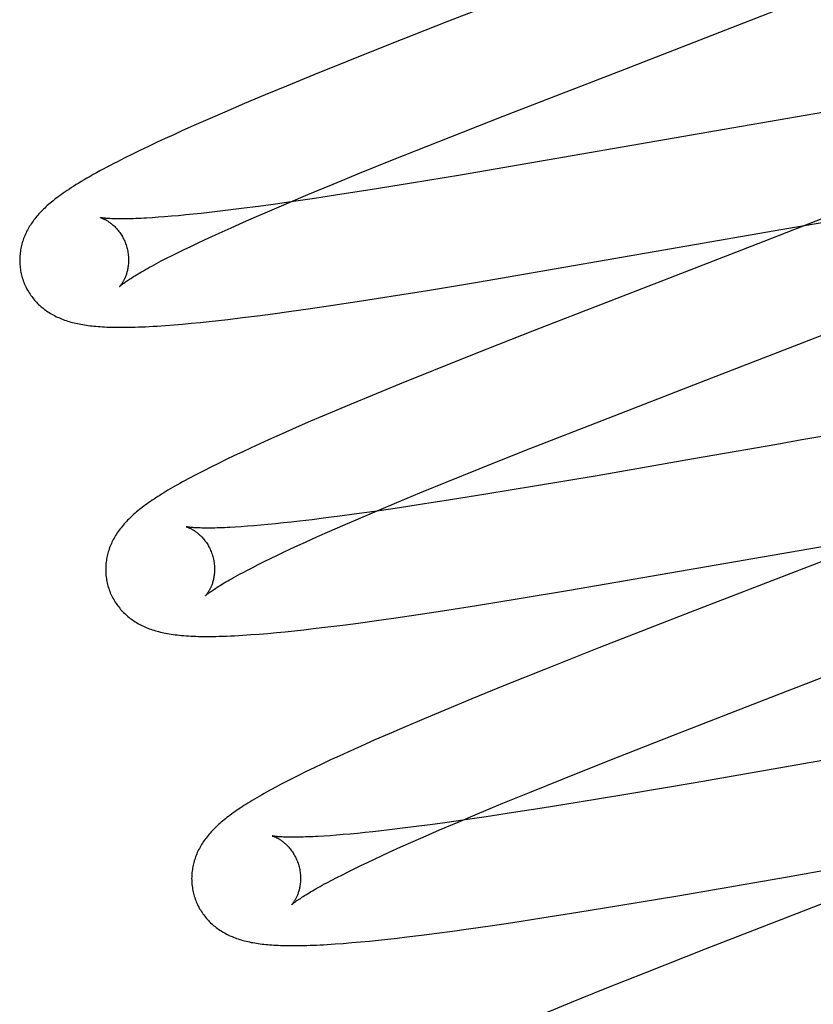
# Model space of a CAD drawing. Header units: inches. Extents: x 0 to 262, y 0 to 169.
# Tile 47 of 78: x 82.822 to 82.968, y 94.57 to 94.751. Entities that reach past the tile are written whole.
import ezdxf

# ---------------------------------------------------------------- set-up
doc = ezdxf.new("R2010")
doc.units = ezdxf.units.IN
doc.header["$LTSCALE"] = 14.384615
doc.header["$MEASUREMENT"] = 0
doc.linetypes.add('HIDDEN', pattern=[0.2, 0.1, -0.1])
doc.layers.add('DEFAULT_2', color=8, linetype='HIDDEN')

msp = doc.modelspace()

# ---------------------------------------------------------------- linework, layer by layer
at = {"layer": 'DEFAULT_2', "color": 8, "linetype": 'HIDDEN'}
for p, q in [((82.92555, 94.76015), (82.90082, 94.75055)), ((82.95394, 94.7498), (82.96527, 94.75425)), ((82.90082, 94.75055), (82.88981, 94.74621)), ((82.93208, 94.74133), (82.95394, 94.7498)), ((82.88981, 94.74621), (82.88232, 94.74322)), ((82.88232, 94.74322), (82.87609, 94.7407)), ((82.87609, 94.7407), (82.87107, 94.73864)), ((82.91089, 94.73311), (82.93208, 94.74133)), ((82.87107, 94.73864), (82.86717, 94.73701)), ((82.86717, 94.73701), (82.86338, 94.73542)), ((82.86338, 94.73542), (82.85973, 94.73386)), ((82.85973, 94.73386), (82.85707, 94.7327)), ((82.89893, 94.72841), (82.91089, 94.73311)), ((82.9699, 94.73385), (82.95784, 94.73179)), ((82.85449, 94.73157), (82.85199, 94.73045)), ((82.85707, 94.7327), (82.85449, 94.73157)), ((82.95784, 94.73179), (82.91578, 94.72446)), ((82.85036, 94.72971), (82.84878, 94.72898)), ((82.85199, 94.73045), (82.85036, 94.72971)), ((82.84723, 94.72826), (82.84572, 94.72755)), ((82.84878, 94.72898), (82.84723, 94.72826)), ((82.89055, 94.72507), (82.89893, 94.72841)), ((82.84281, 94.72614), (82.8414, 94.72545)), ((82.84425, 94.72684), (82.84281, 94.72614)), ((82.84572, 94.72755), (82.84425, 94.72684)), ((82.8414, 94.72545), (82.84004, 94.72475)), ((82.8845, 94.72263), (82.89055, 94.72507)), ((82.91578, 94.72446), (82.90304, 94.72228)), ((82.87965, 94.72065), (82.8845, 94.72263)), ((82.90304, 94.72228), (82.89405, 94.72079)), ((82.875, 94.71872), (82.87965, 94.72065)), ((82.89405, 94.72079), (82.88647, 94.71957)), ((82.87143, 94.71721), (82.875, 94.71872)), ((82.88125, 94.71876), (82.87622, 94.718)), ((82.88647, 94.71957), (82.88125, 94.71876)), ((82.86862, 94.71691), (82.86593, 94.71654)), ((82.86801, 94.71575), (82.87143, 94.71721)), ((82.87235, 94.71743), (82.86862, 94.71691)), ((82.87622, 94.718), (82.87235, 94.71743)), ((82.85256, 94.71496), (82.85122, 94.71483)), ((82.85395, 94.7151), (82.85256, 94.71496)), ((82.85539, 94.71525), (82.85395, 94.7151)), ((82.85689, 94.71542), (82.85539, 94.71525)), ((82.85843, 94.71559), (82.85689, 94.71542)), ((82.86083, 94.71588), (82.85843, 94.71559)), ((82.86333, 94.7162), (82.86083, 94.71588)), ((82.86593, 94.71654), (82.86333, 94.7162)), ((82.86554, 94.71468), (82.86801, 94.71575)), ((82.84753, 94.71453), (82.84641, 94.71445)), ((82.8487, 94.71462), (82.84753, 94.71453)), ((82.84993, 94.71472), (82.8487, 94.71462)), ((82.85122, 94.71483), (82.84993, 94.71472)), ((82.8609, 94.71263), (82.86317, 94.71364)), ((82.86317, 94.71364), (82.86554, 94.71468)), ((82.9711, 94.71492), (82.95873, 94.71009)), ((82.96224, 94.71235), (82.97403, 94.71436)), ((82.85734, 94.71102), (82.85873, 94.71165)), ((82.85873, 94.71165), (82.8609, 94.71263)), ((82.90616, 94.70263), (82.96224, 94.71235)), ((82.85348, 94.7092), (82.85472, 94.70979)), ((82.85472, 94.70979), (82.85601, 94.71039)), ((82.85601, 94.71039), (82.85734, 94.71102)), ((82.95873, 94.71009), (82.94122, 94.70331)), ((82.85008, 94.70753), (82.85116, 94.70807)), ((82.85116, 94.70807), (82.85229, 94.70862)), ((82.85229, 94.70862), (82.85348, 94.7092)), ((82.84718, 94.70603), (82.84809, 94.70651)), ((82.84809, 94.70651), (82.84906, 94.70701)), ((82.84906, 94.70701), (82.85008, 94.70753)), ((82.89699, 94.7011), (82.90616, 94.70263)), ((82.94122, 94.70331), (82.91653, 94.69372)), ((82.89029, 94.70003), (82.89699, 94.7011)), ((82.87958, 94.69837), (82.88486, 94.69917)), ((82.88486, 94.69917), (82.89029, 94.70003)), ((82.86859, 94.69681), (82.87149, 94.69721)), ((82.87149, 94.69721), (82.87548, 94.69777)), ((82.87548, 94.69777), (82.87958, 94.69837)), ((82.85199, 94.69492), (82.85359, 94.69506)), ((82.85359, 94.69506), (82.85522, 94.69522)), ((82.85522, 94.69522), (82.85688, 94.69539)), ((82.85688, 94.69539), (82.85858, 94.69558)), ((82.85858, 94.69558), (82.86032, 94.69577)), ((82.86032, 94.69577), (82.863, 94.6961)), ((82.863, 94.6961), (82.86576, 94.69644)), ((82.86576, 94.69644), (82.86859, 94.69681)), ((82.8504, 94.69478), (82.85199, 94.69492)), ((82.91653, 94.69372), (82.90553, 94.68939)), ((82.94805, 94.68461), (82.97412, 94.69473)), ((82.90553, 94.68939), (82.89805, 94.6864)), ((82.89805, 94.6864), (82.89184, 94.68389)), ((82.92683, 94.67638), (82.94805, 94.68461)), ((82.89184, 94.68389), (82.88682, 94.68183)), ((82.88682, 94.68183), (82.88293, 94.68021)), ((82.88293, 94.68021), (82.87915, 94.67862)), ((82.8755, 94.67706), (82.87284, 94.6759)), ((82.87915, 94.67862), (82.8755, 94.67706)), ((82.87284, 94.6759), (82.87026, 94.67477)), ((82.91485, 94.67167), (82.92683, 94.67638)), ((82.98254, 94.67653), (82.96572, 94.67363)), ((82.86777, 94.67365), (82.86616, 94.67292)), ((82.87026, 94.67477), (82.86777, 94.67365)), ((82.96572, 94.67363), (82.96109, 94.67282)), ((82.86458, 94.6722), (82.86303, 94.67148)), ((82.86616, 94.67292), (82.86458, 94.6722)), ((82.90645, 94.66833), (82.91485, 94.67167)), ((82.96109, 94.67282), (82.94579, 94.67014)), ((82.86001, 94.67004), (82.85856, 94.66933)), ((82.86151, 94.67076), (82.86001, 94.67004)), ((82.86303, 94.67148), (82.86151, 94.67076)), ((82.94579, 94.67014), (82.92811, 94.66707)), ((82.85587, 94.66799), (82.85466, 94.66736)), ((82.85718, 94.66865), (82.85587, 94.66799)), ((82.85856, 94.66933), (82.85718, 94.66865)), ((82.9004, 94.66588), (82.90645, 94.66833)), ((82.92811, 94.66707), (82.91659, 94.66512)), ((82.89554, 94.6639), (82.9004, 94.66588)), ((82.91659, 94.66512), (82.90767, 94.66365)), ((82.89088, 94.66196), (82.89554, 94.6639)), ((82.90122, 94.66262), (82.89604, 94.66181)), ((82.90767, 94.66365), (82.90122, 94.66262)), ((82.89105, 94.66106), (82.88721, 94.66051)), ((82.8873, 94.66045), (82.89088, 94.66196)), ((82.89604, 94.66181), (82.89105, 94.66106)), ((82.87581, 94.65899), (82.87344, 94.65871)), ((82.87828, 94.6593), (82.87581, 94.65899)), ((82.88085, 94.65963), (82.87828, 94.6593)), ((82.88352, 94.65999), (82.88085, 94.65963)), ((82.8814, 94.65792), (82.88387, 94.65899)), ((82.88721, 94.66051), (82.88352, 94.65999)), ((82.88387, 94.65899), (82.8873, 94.66045)), ((82.86275, 94.6577), (82.86166, 94.65763)), ((82.8639, 94.65778), (82.86275, 94.6577)), ((82.8651, 94.65787), (82.8639, 94.65778)), ((82.86636, 94.65798), (82.8651, 94.65787)), ((82.86767, 94.6581), (82.86636, 94.65798)), ((82.86904, 94.65824), (82.86767, 94.6581)), ((82.87045, 94.65838), (82.86904, 94.65824)), ((82.87192, 94.65854), (82.87045, 94.65838)), ((82.87344, 94.65871), (82.87192, 94.65854)), ((82.87902, 94.65688), (82.8814, 94.65792)), ((82.87457, 94.65488), (82.87675, 94.65587)), ((82.87675, 94.65587), (82.87902, 94.65688)), ((82.92306, 94.64602), (82.97699, 94.65538)), ((82.87055, 94.65302), (82.87184, 94.65362)), ((82.87184, 94.65362), (82.87318, 94.65425)), ((82.87318, 94.65425), (82.87457, 94.65488)), ((82.86698, 94.65129), (82.86812, 94.65185)), ((82.86812, 94.65185), (82.86931, 94.65242)), ((82.86931, 94.65242), (82.87055, 94.65302)), ((82.97406, 94.65312), (82.94526, 94.64197)), ((82.86391, 94.64973), (82.86487, 94.65023)), ((82.86487, 94.65023), (82.8659, 94.65075)), ((82.8659, 94.65075), (82.86698, 94.65129)), ((82.863, 94.64925), (82.86391, 94.64973)), ((82.90599, 94.64322), (82.91383, 94.64449)), ((82.91383, 94.64449), (82.92306, 94.64602)), ((82.90054, 94.64237), (82.90599, 94.64322)), ((82.88716, 94.6404), (82.89115, 94.64096)), ((82.89115, 94.64096), (82.89525, 94.64156)), ((82.89525, 94.64156), (82.90054, 94.64237)), ((82.94526, 94.64197), (82.92846, 94.63542)), ((82.87598, 94.63897), (82.87866, 94.63929)), ((82.87866, 94.63929), (82.88142, 94.63963)), ((82.88142, 94.63963), (82.88425, 94.64)), ((82.88425, 94.64), (82.88716, 94.6404)), ((82.86606, 94.63798), (82.86762, 94.63811)), ((82.86762, 94.63811), (82.86923, 94.63826)), ((82.86923, 94.63826), (82.87086, 94.63841)), ((82.87086, 94.63841), (82.87253, 94.63859)), ((82.87253, 94.63859), (82.87424, 94.63877)), ((82.87424, 94.63877), (82.87598, 94.63897)), ((82.92846, 94.63542), (82.91864, 94.63153)), ((82.9612, 94.6268), (82.98004, 94.63409)), ((82.91864, 94.63153), (82.91124, 94.62856)), ((82.91124, 94.62856), (82.9051, 94.62606)), ((82.94215, 94.6194), (82.9612, 94.6268)), ((82.9051, 94.62606), (82.90016, 94.62402)), ((82.90016, 94.62402), (82.89633, 94.62242)), ((82.89633, 94.62242), (82.89263, 94.62084)), ((82.88994, 94.61968), (82.88732, 94.61854)), ((82.89263, 94.62084), (82.88994, 94.61968)), ((82.93014, 94.61468), (82.94215, 94.6194)), ((82.88478, 94.61741), (82.88232, 94.6163)), ((82.88732, 94.61854), (82.88478, 94.61741)), ((82.99046, 94.61839), (82.94612, 94.61066)), ((82.88073, 94.61557), (82.87918, 94.61485)), ((82.88232, 94.6163), (82.88073, 94.61557)), ((82.87766, 94.61414), (82.87616, 94.61342)), ((82.87918, 94.61485), (82.87766, 94.61414)), ((82.92174, 94.61133), (82.93014, 94.61468)), ((82.87329, 94.61201), (82.87195, 94.61134)), ((82.8747, 94.61271), (82.87329, 94.61201)), ((82.87616, 94.61342), (82.8747, 94.61271)), ((82.87195, 94.61134), (82.8707, 94.6107)), ((82.91568, 94.60889), (82.92174, 94.61133)), ((82.94612, 94.61066), (82.93341, 94.6085)), ((82.91082, 94.6069), (82.91568, 94.60889)), ((82.93341, 94.6085), (82.92447, 94.60702)), ((82.90617, 94.60496), (82.91082, 94.6069)), ((82.92447, 94.60702), (82.918, 94.60598)), ((82.90259, 94.60345), (82.90617, 94.60496)), ((82.91278, 94.60517), (82.90776, 94.60441)), ((82.918, 94.60598), (82.91278, 94.60517)), ((82.89748, 94.60295), (82.89488, 94.60261)), ((82.90017, 94.60332), (82.89748, 94.60295)), ((82.89917, 94.60199), (82.90259, 94.60345)), ((82.90389, 94.60384), (82.90017, 94.60332)), ((82.90776, 94.60441), (82.90389, 94.60384)), ((82.88026, 94.60103), (82.87909, 94.60094)), ((82.88149, 94.60113), (82.88026, 94.60103)), ((82.88278, 94.60125), (82.88149, 94.60113)), ((82.88411, 94.60137), (82.88278, 94.60125)), ((82.88551, 94.60151), (82.88411, 94.60137)), ((82.88695, 94.60167), (82.88551, 94.60151)), ((82.88844, 94.60183), (82.88695, 94.60167)), ((82.88998, 94.60201), (82.88844, 94.60183)), ((82.89238, 94.6023), (82.88998, 94.60201)), ((82.89488, 94.60261), (82.89238, 94.6023)), ((82.89671, 94.60092), (82.89917, 94.60199)), ((82.87909, 94.60094), (82.87798, 94.60087)), ((82.89209, 94.59887), (82.89435, 94.59988)), ((82.89435, 94.59988), (82.89671, 94.60092)), ((82.88854, 94.59726), (82.88993, 94.59789)), ((82.88993, 94.59789), (82.89209, 94.59887)), ((82.8847, 94.59544), (82.88593, 94.59603)), ((82.88593, 94.59603), (82.88721, 94.59664)), ((82.88721, 94.59664), (82.88854, 94.59726)), ((82.99005, 94.59641), (82.94795, 94.58008)), ((82.96309, 94.59341), (82.9819, 94.5967)), ((82.88033, 94.59327), (82.88134, 94.59378)), ((82.88134, 94.59378), (82.88241, 94.59432)), ((82.88241, 94.59432), (82.88353, 94.59487)), ((82.88353, 94.59487), (82.8847, 94.59544)), ((82.87848, 94.5923), (82.87938, 94.59277)), ((82.87938, 94.59277), (82.88033, 94.59327)), ((82.94293, 94.58992), (82.96309, 94.59341)), ((82.93248, 94.58817), (82.94293, 94.58992)), ((82.91797, 94.58583), (82.92456, 94.58687)), ((82.92456, 94.58687), (82.93248, 94.58817)), ((82.9085, 94.5844), (82.91264, 94.58501)), ((82.91264, 94.58501), (82.91797, 94.58583)), ((82.89587, 94.58267), (82.89866, 94.58303)), ((82.89866, 94.58303), (82.90153, 94.58341)), ((82.90153, 94.58341), (82.90447, 94.58382)), ((82.90447, 94.58382), (82.9085, 94.5844)), ((82.8815, 94.58116), (82.88308, 94.58129)), ((82.88308, 94.58129), (82.88469, 94.58143)), ((82.88469, 94.58143), (82.88632, 94.58159)), ((82.88632, 94.58159), (82.88797, 94.58176)), ((82.88797, 94.58176), (82.88966, 94.58194)), ((82.88966, 94.58194), (82.89139, 94.58213)), ((82.89139, 94.58213), (82.89315, 94.58234)), ((82.89315, 94.58234), (82.89587, 94.58267)), ((82.94795, 94.58008), (82.93698, 94.57576)), ((82.93698, 94.57576), (82.92953, 94.57278)), ((82.92953, 94.57278), (82.92333, 94.57027)), ((82.92333, 94.57027), (82.91833, 94.56822))]:
    msp.add_line(p, q, dxfattribs=at)
for points in [[(82.84004, 94.72475), (82.83937, 94.72441), (82.83871, 94.72406), (82.83806, 94.72372), (82.83742, 94.72338), (82.83679, 94.72304), (82.83617, 94.7227), (82.83558, 94.72237), (82.835, 94.72204), (82.83444, 94.72172), (82.83391, 94.72141), (82.8334, 94.72111), (82.83292, 94.72082), (82.83246, 94.72054), (82.83203, 94.72026), (82.83161, 94.71999), (82.83121, 94.71973), (82.83082, 94.71948), (82.83045, 94.71922), (82.83009, 94.71898), (82.82975, 94.71873), (82.82941, 94.71849), (82.82909, 94.71826), (82.82879, 94.71802), (82.82849, 94.71779), (82.8282, 94.71757), (82.82792, 94.71734), (82.82766, 94.71712)], [(82.82766, 94.71712), (82.8274, 94.7169), (82.82715, 94.71668), (82.82691, 94.71646), (82.82668, 94.71624), (82.82645, 94.71603), (82.82623, 94.71581), (82.82602, 94.71559), (82.82581, 94.71538), (82.82561, 94.71516), (82.82542, 94.71494), (82.82523, 94.71472), (82.82505, 94.71449), (82.82487, 94.71427), (82.82469, 94.71405), (82.82453, 94.71382), (82.82436, 94.71359), (82.8242, 94.71336), (82.82405, 94.71312), (82.8239, 94.71289), (82.82376, 94.71265), (82.82362, 94.71241), (82.82349, 94.71216), (82.82336, 94.71191), (82.82324, 94.71166), (82.82312, 94.71141), (82.82301, 94.71116), (82.82291, 94.71091), (82.82281, 94.71065), (82.82272, 94.7104), (82.82264, 94.71014), (82.82256, 94.70988), (82.82248, 94.70962), (82.82242, 94.70936), (82.82235, 94.7091), (82.8223, 94.70883), (82.82225, 94.70856), (82.82221, 94.7083), (82.82217, 94.70803), (82.82214, 94.70775), (82.82211, 94.70748), (82.8221, 94.7072), (82.82209, 94.70693), (82.82208, 94.70665), (82.82209, 94.70637), (82.8221, 94.7061), (82.82211, 94.70582), (82.82214, 94.70554), (82.82217, 94.70526), (82.8222, 94.70498), (82.82225, 94.7047), (82.8223, 94.70443), (82.82236, 94.70415), (82.82243, 94.70388), (82.82249, 94.70365)], [(82.83692, 94.71447), (82.8369, 94.71448), (82.83689, 94.71448), (82.8369, 94.71448), (82.83691, 94.71447), (82.83694, 94.71447), (82.83697, 94.71446), (82.837, 94.71445), (82.83705, 94.71443), (82.8371, 94.71441), (82.83715, 94.71439), (82.83721, 94.71437), (82.83728, 94.71434), (82.83735, 94.71431), (82.83743, 94.71428), (82.83751, 94.71424), (82.8376, 94.7142), (82.83769, 94.71416), (82.83778, 94.71411), (82.83788, 94.71406), (82.83798, 94.714), (82.83808, 94.71394), (82.83819, 94.71387), (82.8383, 94.7138), (82.83841, 94.71373), (82.83853, 94.71365), (82.83865, 94.71357), (82.83877, 94.71348), (82.83889, 94.71338), (82.83901, 94.71328), (82.83914, 94.71317), (82.83927, 94.71306), (82.8394, 94.71294), (82.83953, 94.71282), (82.83966, 94.71269), (82.83979, 94.71255), (82.83992, 94.7124), (82.84005, 94.71225), (82.84018, 94.71209), (82.84031, 94.71192), (82.84044, 94.71175), (82.84057, 94.71157), (82.84069, 94.71138), (82.84081, 94.71119), (82.84093, 94.71099), (82.84104, 94.71079), (82.84115, 94.71058), (82.84126, 94.71036), (82.84136, 94.71014), (82.84145, 94.70991), (82.84154, 94.70968), (82.84162, 94.70945), (82.8417, 94.70921), (82.84176, 94.70901)], [(82.84641, 94.71445), (82.84536, 94.71439), (82.84485, 94.71436), (82.84436, 94.71433), (82.84389, 94.71431), (82.84343, 94.71429), (82.84299, 94.71428), (82.84256, 94.71427), (82.84215, 94.71426), (82.84176, 94.71425), (82.84138, 94.71424), (82.84101, 94.71424), (82.84067, 94.71424), (82.84034, 94.71424), (82.84002, 94.71424), (82.83972, 94.71425), (82.83944, 94.71426), (82.83918, 94.71427), (82.83893, 94.71428), (82.83869, 94.71429), (82.83847, 94.7143), (82.83827, 94.71431), (82.83809, 94.71433), (82.83792, 94.71434), (82.83776, 94.71436), (82.83762, 94.71437), (82.83749, 94.71438), (82.83737, 94.7144), (82.83727, 94.71441), (82.83719, 94.71443), (82.83711, 94.71444), (82.83705, 94.71445), (82.83699, 94.71446), (82.83695, 94.71446), (82.83692, 94.71447), (82.83692, 94.71447)], [(82.84176, 94.70901), (82.84181, 94.7088), (82.84187, 94.70856), (82.84192, 94.70831), (82.84196, 94.70807), (82.842, 94.70783), (82.84203, 94.70759), (82.84205, 94.70735), (82.84206, 94.70711), (82.84207, 94.70688), (82.84208, 94.70665), (82.84207, 94.70642), (82.84206, 94.70619), (82.84205, 94.70598), (82.84203, 94.70576), (82.842, 94.70555), (82.84197, 94.70535), (82.84194, 94.70515), (82.8419, 94.70496), (82.84186, 94.70478), (82.84181, 94.7046), (82.84177, 94.70442), (82.84172, 94.70425), (82.84167, 94.70409), (82.84161, 94.70393), (82.84156, 94.70378), (82.8415, 94.70363), (82.84145, 94.70349), (82.84139, 94.70336), (82.84133, 94.70323), (82.84127, 94.70311), (82.84121, 94.703), (82.84116, 94.70288), (82.8411, 94.70278), (82.84104, 94.70268), (82.84098, 94.70258), (82.84093, 94.7025), (82.84088, 94.70241), (82.84082, 94.70233), (82.84077, 94.70226), (82.84072, 94.70219), (82.84068, 94.70213), (82.84063, 94.70207), (82.84059, 94.70202), (82.84055, 94.70197), (82.84052, 94.70193), (82.84049, 94.70189), (82.84047, 94.70187), (82.84044, 94.70184), (82.84043, 94.70183), (82.84042, 94.70181), (82.84041, 94.70181)], [(82.84042, 94.70181), (82.84042, 94.70182), (82.84044, 94.70183), (82.84046, 94.70185), (82.84049, 94.70188), (82.84053, 94.70192), (82.84058, 94.70196), (82.84064, 94.70201), (82.84071, 94.70207), (82.84079, 94.70213), (82.84088, 94.7022), (82.84098, 94.70228), (82.8411, 94.70237), (82.84123, 94.70246), (82.84137, 94.70256), (82.84152, 94.70267), (82.84169, 94.70278), (82.84187, 94.70291), (82.84206, 94.70304), (82.84227, 94.70318), (82.84249, 94.70332), (82.84273, 94.70347), (82.84298, 94.70363), (82.84325, 94.7038), (82.84354, 94.70397), (82.84383, 94.70415), (82.84415, 94.70433), (82.84447, 94.70452), (82.84482, 94.70472), (82.84517, 94.70493), (82.84555, 94.70513), (82.84593, 94.70535), (82.84634, 94.70557), (82.84675, 94.7058), (82.84718, 94.70603)], [(82.82249, 94.70365), (82.82255, 94.70342), (82.82264, 94.70316), (82.82273, 94.70289), (82.82283, 94.70263), (82.82293, 94.70237), (82.82304, 94.70211), (82.82316, 94.70186), (82.82328, 94.70161), (82.82341, 94.70136), (82.82354, 94.70112), (82.82368, 94.70088), (82.82383, 94.70064), (82.82398, 94.70041), (82.82414, 94.70019), (82.8243, 94.69996), (82.82447, 94.69975), (82.82464, 94.69953), (82.82481, 94.69932), (82.82499, 94.69912), (82.82518, 94.69892), (82.82537, 94.69873), (82.82556, 94.69854), (82.82576, 94.69835), (82.82596, 94.69817), (82.82616, 94.698), (82.82637, 94.69783), (82.82658, 94.69766), (82.8268, 94.6975), (82.82702, 94.69734), (82.82725, 94.69719), (82.82748, 94.69703), (82.82772, 94.69689), (82.82796, 94.69674), (82.82821, 94.6966), (82.82846, 94.69647), (82.82872, 94.69634), (82.82898, 94.69622), (82.82924, 94.6961), (82.82951, 94.69598), (82.82978, 94.69587), (82.83005, 94.69576), (82.83033, 94.69566), (82.83061, 94.69556), (82.8309, 94.69547), (82.83119, 94.69538), (82.83148, 94.6953), (82.83178, 94.69522), (82.83208, 94.69514), (82.83239, 94.69507), (82.8327, 94.695), (82.83301, 94.69494), (82.83333, 94.69488), (82.83365, 94.69482), (82.83398, 94.69477), (82.83432, 94.69471), (82.83466, 94.69467), (82.835, 94.69462), (82.83536, 94.69458), (82.83572, 94.69455), (82.83609, 94.69451), (82.83647, 94.69448), (82.83686, 94.69445), (82.83727, 94.69442), (82.83768, 94.6944), (82.83811, 94.69438), (82.83856, 94.69436), (82.83901, 94.69435), (82.83949, 94.69434), (82.83997, 94.69433), (82.84048, 94.69433), (82.841, 94.69433), (82.84154, 94.69433), (82.8421, 94.69434), (82.84267, 94.69435), (82.84327, 94.69437), (82.84389, 94.69439), (82.84453, 94.69442), (82.84519, 94.69444), (82.84588, 94.69448), (82.84659, 94.69452), (82.84732, 94.69456), (82.84807, 94.69461), (82.84883, 94.69466), (82.8504, 94.69478)], [(82.85466, 94.66736), (82.85408, 94.66705), (82.85353, 94.66676), (82.85299, 94.66647), (82.85247, 94.66619), (82.85197, 94.66592), (82.85149, 94.66565), (82.85103, 94.66539), (82.85058, 94.66513), (82.85014, 94.66488), (82.84972, 94.66463), (82.84931, 94.66439), (82.84891, 94.66415), (82.84853, 94.66391), (82.84815, 94.66368), (82.84779, 94.66345), (82.84743, 94.66322), (82.84709, 94.663), (82.84675, 94.66278), (82.84642, 94.66256), (82.8461, 94.66234), (82.84579, 94.66212), (82.84548, 94.6619), (82.84519, 94.66169), (82.8449, 94.66147), (82.84461, 94.66126), (82.84434, 94.66105), (82.84407, 94.66083), (82.8438, 94.66062), (82.84354, 94.66041), (82.84329, 94.66019)], [(82.84329, 94.66019), (82.84304, 94.65998), (82.8428, 94.65976), (82.84257, 94.65954), (82.84234, 94.65932), (82.84211, 94.65911), (82.84189, 94.65888), (82.84168, 94.65866), (82.84147, 94.65844), (82.84127, 94.65821), (82.84107, 94.65798), (82.84088, 94.65775), (82.84069, 94.65752), (82.84051, 94.65729), (82.84034, 94.65706), (82.84017, 94.65682), (82.84001, 94.65658), (82.83985, 94.65634), (82.8397, 94.6561), (82.83955, 94.65585), (82.83941, 94.65561), (82.83927, 94.65536), (82.83915, 94.65511), (82.83902, 94.65486), (82.83891, 94.65461), (82.8388, 94.65436), (82.8387, 94.65411), (82.8386, 94.65386), (82.83851, 94.6536), (82.83843, 94.65335), (82.83835, 94.65309), (82.83827, 94.65283), (82.83821, 94.65257), (82.83814, 94.6523), (82.83809, 94.65204), (82.83804, 94.65177), (82.838, 94.6515), (82.83796, 94.65123), (82.83793, 94.65096), (82.8379, 94.65068), (82.83789, 94.65041), (82.83788, 94.65013), (82.83787, 94.64985), (82.83788, 94.64958), (82.83789, 94.6493), (82.8379, 94.64902), (82.83793, 94.64874), (82.83796, 94.64846), (82.838, 94.64819), (82.83804, 94.64791), (82.83809, 94.64764), (82.83815, 94.64736), (82.83822, 94.64709), (82.83828, 94.64686)], [(82.85271, 94.65768), (82.8527, 94.65768), (82.85268, 94.65769), (82.85269, 94.65769), (82.8527, 94.65768), (82.85273, 94.65767), (82.85275, 94.65767), (82.85279, 94.65765), (82.85283, 94.65764), (82.85288, 94.65762), (82.85294, 94.6576), (82.853, 94.65758), (82.85307, 94.65755), (82.85314, 94.65752), (82.85322, 94.65749), (82.8533, 94.65745), (82.85339, 94.65741), (82.85348, 94.65737), (82.85357, 94.65732), (82.85367, 94.65727), (82.85377, 94.65721), (82.85387, 94.65715), (82.85398, 94.65708), (82.85409, 94.65701), (82.8542, 94.65694), (82.85432, 94.65686), (82.85444, 94.65678), (82.85456, 94.65669), (82.85468, 94.65659), (82.8548, 94.65649), (82.85493, 94.65639), (82.85506, 94.65627), (82.85519, 94.65615), (82.85532, 94.65603), (82.85545, 94.6559), (82.85558, 94.65576), (82.85571, 94.65561), (82.85584, 94.65546), (82.85597, 94.6553), (82.8561, 94.65513), (82.85623, 94.65496), (82.85636, 94.65478), (82.85648, 94.65459), (82.8566, 94.6544), (82.85672, 94.6542), (82.85683, 94.654), (82.85694, 94.65379), (82.85705, 94.65357), (82.85715, 94.65335), (82.85724, 94.65312), (82.85733, 94.65289), (82.85741, 94.65266), (82.85749, 94.65242), (82.85755, 94.65222)], [(82.86166, 94.65763), (82.86064, 94.65757), (82.86015, 94.65754), (82.85968, 94.65752), (82.85922, 94.6575), (82.85877, 94.65749), (82.85835, 94.65747), (82.85794, 94.65746), (82.85754, 94.65746), (82.85716, 94.65745), (82.8568, 94.65745), (82.85645, 94.65745), (82.85612, 94.65745), (82.85581, 94.65745), (82.85551, 94.65746), (82.85523, 94.65747), (82.85496, 94.65748), (82.85471, 94.65749), (82.85448, 94.6575), (82.85426, 94.65751), (82.85406, 94.65752), (82.85387, 94.65754), (82.8537, 94.65755), (82.85355, 94.65757), (82.8534, 94.65758), (82.85328, 94.65759), (82.85316, 94.65761), (82.85306, 94.65762), (82.85298, 94.65763), (82.8529, 94.65765), (82.85284, 94.65766), (82.85279, 94.65767), (82.85275, 94.65767), (82.85272, 94.65768), (82.85271, 94.65768)], [(82.85755, 94.65222), (82.8576, 94.65201), (82.85766, 94.65176), (82.85771, 94.65152), (82.85775, 94.65128), (82.85779, 94.65104), (82.85782, 94.6508), (82.85784, 94.65056), (82.85786, 94.65032), (82.85786, 94.65009), (82.85787, 94.64985), (82.85786, 94.64963), (82.85785, 94.6494), (82.85784, 94.64918), (82.85782, 94.64897), (82.85779, 94.64876), (82.85776, 94.64855), (82.85773, 94.64836), (82.85769, 94.64816), (82.85765, 94.64798), (82.8576, 94.6478), (82.85756, 94.64762), (82.85751, 94.64745), (82.85746, 94.64729), (82.8574, 94.64714), (82.85735, 94.64699), (82.85729, 94.64684), (82.85724, 94.6467), (82.85718, 94.64657), (82.85712, 94.64644), (82.85706, 94.64632), (82.857, 94.6462), (82.85695, 94.64609), (82.85689, 94.64599), (82.85683, 94.64589), (82.85677, 94.64579), (82.85672, 94.6457), (82.85666, 94.64562), (82.85661, 94.64554), (82.85656, 94.64546), (82.85651, 94.6454), (82.85647, 94.64533), (82.85642, 94.64528), (82.85638, 94.64522), (82.85635, 94.64518), (82.85631, 94.64514), (82.85628, 94.6451), (82.85626, 94.64507), (82.85624, 94.64505), (82.85622, 94.64503), (82.85621, 94.64502), (82.8562, 94.64502)], [(82.85621, 94.64502), (82.85621, 94.64503), (82.85623, 94.64504), (82.85625, 94.64506), (82.85628, 94.64509), (82.85632, 94.64513), (82.85637, 94.64517), (82.85643, 94.64522), (82.8565, 94.64528), (82.85658, 94.64534), (82.85667, 94.64541), (82.85678, 94.64549), (82.85689, 94.64558), (82.85702, 94.64567), (82.85716, 94.64577), (82.85731, 94.64588), (82.85748, 94.646), (82.85766, 94.64612), (82.85786, 94.64625), (82.85807, 94.64639), (82.85829, 94.64653), (82.85853, 94.64669), (82.85878, 94.64685), (82.85905, 94.64701), (82.85934, 94.64719), (82.85963, 94.64736), (82.85995, 94.64755), (82.86028, 94.64774), (82.86062, 94.64794), (82.86098, 94.64814), (82.86135, 94.64835), (82.86174, 94.64857), (82.86214, 94.64879), (82.86256, 94.64902), (82.863, 94.64925)], [(82.83828, 94.64686), (82.83834, 94.64663), (82.83843, 94.64636), (82.83852, 94.6461), (82.83862, 94.64583), (82.83872, 94.64557), (82.83883, 94.64532), (82.83895, 94.64506), (82.83907, 94.64481), (82.8392, 94.64457), (82.83934, 94.64432), (82.83948, 94.64408), (82.83962, 94.64385), (82.83978, 94.64361), (82.83993, 94.64339), (82.8401, 94.64316), (82.84026, 94.64295), (82.84044, 94.64273), (82.84061, 94.64252), (82.84079, 94.64232), (82.84098, 94.64212), (82.84117, 94.64193), (82.84136, 94.64174), (82.84156, 94.64155), (82.84176, 94.64137), (82.84197, 94.6412), (82.84217, 94.64103), (82.84239, 94.64086), (82.84261, 94.6407), (82.84283, 94.64054), (82.84306, 94.64038), (82.84329, 94.64023), (82.84353, 94.64008), (82.84377, 94.63994), (82.84402, 94.6398), (82.84428, 94.63967), (82.84453, 94.63954), (82.84479, 94.63941), (82.84506, 94.63929), (82.84532, 94.63918), (82.84559, 94.63907), (82.84587, 94.63896), (82.84615, 94.63886), (82.84643, 94.63876), (82.84672, 94.63867), (82.84701, 94.63858), (82.8473, 94.6385), (82.8476, 94.63842), (82.84791, 94.63834), (82.84822, 94.63827), (82.84854, 94.6382), (82.84887, 94.63813), (82.8492, 94.63807), (82.84955, 94.63801), (82.8499, 94.63795), (82.85027, 94.6379), (82.85064, 94.63785), (82.85102, 94.63781), (82.85141, 94.63776), (82.85182, 94.63773), (82.85223, 94.63769), (82.85265, 94.63766), (82.85308, 94.63763), (82.85352, 94.63761), (82.85397, 94.63759), (82.85444, 94.63757), (82.85492, 94.63756), (82.85541, 94.63755), (82.85592, 94.63754), (82.85644, 94.63754), (82.85697, 94.63754), (82.85753, 94.63755), (82.85812, 94.63756), (82.85874, 94.63757), (82.85939, 94.63759), (82.86008, 94.63761), (82.8608, 94.63764), (82.86154, 94.63768), (82.86228, 94.63772), (82.86303, 94.63777), (82.86378, 94.63781), (82.86453, 94.63787), (82.86606, 94.63798)], [(82.8707, 94.6107), (82.87011, 94.61039), (82.86953, 94.61008), (82.86898, 94.60979), (82.86845, 94.6095), (82.86793, 94.60922), (82.86743, 94.60894), (82.86695, 94.60867), (82.86649, 94.60841), (82.86604, 94.60815), (82.8656, 94.60789), (82.86518, 94.60765), (82.86478, 94.6074), (82.86438, 94.60716), (82.864, 94.60692), (82.86363, 94.60669), (82.86327, 94.60646), (82.86292, 94.60623), (82.86257, 94.60601), (82.86224, 94.60579), (82.86192, 94.60556), (82.8616, 94.60535), (82.8613, 94.60513), (82.861, 94.60491), (82.86071, 94.6047), (82.86042, 94.60448), (82.86014, 94.60427), (82.85987, 94.60405), (82.85961, 94.60384), (82.85935, 94.60363), (82.8591, 94.60341)], [(82.8591, 94.60341), (82.85885, 94.6032), (82.85861, 94.60298), (82.85837, 94.60276), (82.85814, 94.60255), (82.85791, 94.60233), (82.85769, 94.6021), (82.85748, 94.60188), (82.85727, 94.60166), (82.85707, 94.60143), (82.85687, 94.6012), (82.85668, 94.60097), (82.85649, 94.60074), (82.85631, 94.60051), (82.85614, 94.60028), (82.85597, 94.60004), (82.8558, 94.5998), (82.85564, 94.59956), (82.85549, 94.59932), (82.85535, 94.59907), (82.8552, 94.59882), (82.85507, 94.59858), (82.85494, 94.59833), (82.85482, 94.59808), (82.8547, 94.59783), (82.85459, 94.59758), (82.85449, 94.59732), (82.85439, 94.59707), (82.8543, 94.59682), (82.85422, 94.59656), (82.85414, 94.5963), (82.85407, 94.59604), (82.854, 94.59578), (82.85394, 94.59552), (82.85388, 94.59525), (82.85383, 94.59498), (82.85379, 94.59471), (82.85375, 94.59444), (82.85372, 94.59417), (82.8537, 94.59389), (82.85368, 94.59362), (82.85367, 94.59334), (82.85366, 94.59307), (82.85367, 94.59279), (82.85368, 94.59251), (82.85369, 94.59223), (82.85372, 94.59195), (82.85375, 94.59168), (82.85379, 94.5914), (82.85383, 94.59112), (82.85388, 94.59085), (82.85394, 94.59057), (82.85401, 94.5903), (82.85407, 94.59007)], [(82.8685, 94.60089), (82.86849, 94.60089), (82.86847, 94.6009), (82.86848, 94.60089), (82.86849, 94.60089), (82.86852, 94.60088), (82.86855, 94.60087), (82.86858, 94.60086), (82.86863, 94.60085), (82.86868, 94.60083), (82.86873, 94.60081), (82.8688, 94.60079), (82.86886, 94.60076), (82.86894, 94.60073), (82.86901, 94.6007), (82.86909, 94.60066), (82.86918, 94.60062), (82.86927, 94.60057), (82.86936, 94.60053), (82.86946, 94.60047), (82.86956, 94.60042), (82.86967, 94.60036), (82.86977, 94.60029), (82.86988, 94.60022), (82.87, 94.60015), (82.87011, 94.60007), (82.87023, 94.59998), (82.87035, 94.59989), (82.87047, 94.5998), (82.8706, 94.5997), (82.87072, 94.59959), (82.87085, 94.59948), (82.87098, 94.59936), (82.87111, 94.59923), (82.87124, 94.5991), (82.87137, 94.59896), (82.8715, 94.59882), (82.87163, 94.59867), (82.87176, 94.59851), (82.87189, 94.59834), (82.87202, 94.59817), (82.87215, 94.59799), (82.87227, 94.5978), (82.87239, 94.59761), (82.87251, 94.59741), (82.87262, 94.5972), (82.87273, 94.59699), (82.87284, 94.59678), (82.87294, 94.59656), (82.87303, 94.59633), (82.87312, 94.5961), (82.8732, 94.59587), (82.87328, 94.59563), (82.87334, 94.59542)], [(82.87798, 94.60087), (82.87692, 94.6008), (82.87642, 94.60078), (82.87593, 94.60075), (82.87546, 94.60073), (82.875, 94.60071), (82.87456, 94.6007), (82.87413, 94.60068), (82.87372, 94.60067), (82.87333, 94.60067), (82.87295, 94.60066), (82.87259, 94.60066), (82.87224, 94.60066), (82.87191, 94.60066), (82.8716, 94.60066), (82.8713, 94.60067), (82.87102, 94.60068), (82.87075, 94.60068), (82.8705, 94.60069), (82.87027, 94.60071), (82.87005, 94.60072), (82.86985, 94.60073), (82.86966, 94.60075), (82.86949, 94.60076), (82.86934, 94.60077), (82.8692, 94.60079), (82.86907, 94.6008), (82.86895, 94.60082), (82.86885, 94.60083), (82.86877, 94.60084), (82.86869, 94.60085), (82.86863, 94.60087), (82.86858, 94.60087), (82.86854, 94.60088), (82.86851, 94.60089), (82.8685, 94.60089)], [(82.87334, 94.59542), (82.87339, 94.59521), (82.87345, 94.59497), (82.8735, 94.59473), (82.87355, 94.59448), (82.87358, 94.59424), (82.87361, 94.594), (82.87363, 94.59376), (82.87365, 94.59352), (82.87365, 94.59329), (82.87366, 94.59305), (82.87365, 94.59283), (82.87364, 94.5926), (82.87363, 94.59238), (82.87361, 94.59217), (82.87358, 94.59196), (82.87355, 94.59175), (82.87352, 94.59155), (82.87348, 94.59136), (82.87344, 94.59117), (82.87339, 94.59099), (82.87334, 94.59082), (82.87329, 94.59065), (82.87324, 94.59049), (82.87319, 94.59033), (82.87313, 94.59018), (82.87308, 94.59004), (82.87302, 94.5899), (82.87296, 94.58977), (82.8729, 94.58964), (82.87285, 94.58952), (82.87279, 94.5894), (82.87273, 94.58929), (82.87267, 94.58918), (82.87261, 94.58908), (82.87256, 94.58899), (82.8725, 94.5889), (82.87245, 94.58882), (82.8724, 94.58874), (82.87235, 94.58866), (82.8723, 94.5886), (82.87225, 94.58853), (82.87221, 94.58848), (82.87217, 94.58843), (82.87213, 94.58838), (82.8721, 94.58834), (82.87207, 94.58831), (82.87204, 94.58828), (82.87202, 94.58826), (82.87201, 94.58824), (82.872, 94.58823), (82.872, 94.58823)], [(82.872, 94.58823), (82.87201, 94.58824), (82.87202, 94.58825), (82.87205, 94.58828), (82.87208, 94.58831), (82.87212, 94.58834), (82.87218, 94.58839), (82.87224, 94.58844), (82.87231, 94.5885), (82.87239, 94.58856), (82.87249, 94.58864), (82.87259, 94.58872), (82.87271, 94.58881), (82.87284, 94.5889), (82.87299, 94.58901), (82.87314, 94.58912), (82.87331, 94.58923), (82.8735, 94.58936), (82.8737, 94.58949), (82.87391, 94.58963), (82.87414, 94.58978), (82.87439, 94.58994), (82.87464, 94.5901), (82.87492, 94.59027), (82.87521, 94.59044), (82.87551, 94.59062), (82.87583, 94.59081), (82.87616, 94.59101), (82.87651, 94.59121), (82.87688, 94.59141), (82.87726, 94.59162), (82.87765, 94.59184), (82.87806, 94.59207), (82.87848, 94.5923)], [(82.85407, 94.59007), (82.85414, 94.58984), (82.85422, 94.58957), (82.85431, 94.58931), (82.85441, 94.58905), (82.85451, 94.58879), (82.85462, 94.58853), (82.85474, 94.58828), (82.85486, 94.58802), (82.85499, 94.58778), (82.85513, 94.58753), (82.85527, 94.5873), (82.85541, 94.58706), (82.85556, 94.58683), (82.85572, 94.5866), (82.85588, 94.58638), (82.85605, 94.58616), (82.85622, 94.58595), (82.8564, 94.58574), (82.85658, 94.58553), (82.85676, 94.58534), (82.85695, 94.58514), (82.85715, 94.58495), (82.85734, 94.58477), (82.85754, 94.58459), (82.85775, 94.58441), (82.85796, 94.58424), (82.85817, 94.58408), (82.85839, 94.58391), (82.85861, 94.58376), (82.85884, 94.5836), (82.85907, 94.58345), (82.85931, 94.5833), (82.85955, 94.58316), (82.8598, 94.58302), (82.86005, 94.58288), (82.86031, 94.58275), (82.86057, 94.58263), (82.86083, 94.58251), (82.8611, 94.5824), (82.86137, 94.58229), (82.86164, 94.58218), (82.86192, 94.58208), (82.8622, 94.58198), (82.86249, 94.58189), (82.86278, 94.5818), (82.86307, 94.58171), (82.86337, 94.58163), (82.86367, 94.58156), (82.86398, 94.58149), (82.86429, 94.58142), (82.8646, 94.58135), (82.86492, 94.58129), (82.86524, 94.58124), (82.86557, 94.58118), (82.8659, 94.58113), (82.86624, 94.58109), (82.86658, 94.58104), (82.86693, 94.581), (82.86728, 94.58097), (82.86764, 94.58093), (82.86801, 94.5809), (82.86839, 94.58087), (82.86878, 94.58085), (82.86917, 94.58082), (82.86957, 94.5808), (82.86999, 94.58079), (82.87041, 94.58077), (82.87085, 94.58076), (82.8713, 94.58075), (82.87176, 94.58075), (82.87223, 94.58075), (82.87272, 94.58075), (82.87323, 94.58075), (82.87375, 94.58076), (82.87428, 94.58077), (82.87484, 94.58079), (82.87541, 94.58081), (82.876, 94.58083), (82.87661, 94.58085), (82.87724, 94.58088), (82.87789, 94.58092), (82.87857, 94.58096), (82.87927, 94.581), (82.87999, 94.58105), (82.8815, 94.58116)]]:
    msp.add_lwpolyline(points, dxfattribs=at)

doc.saveas('drawing.dxf')
